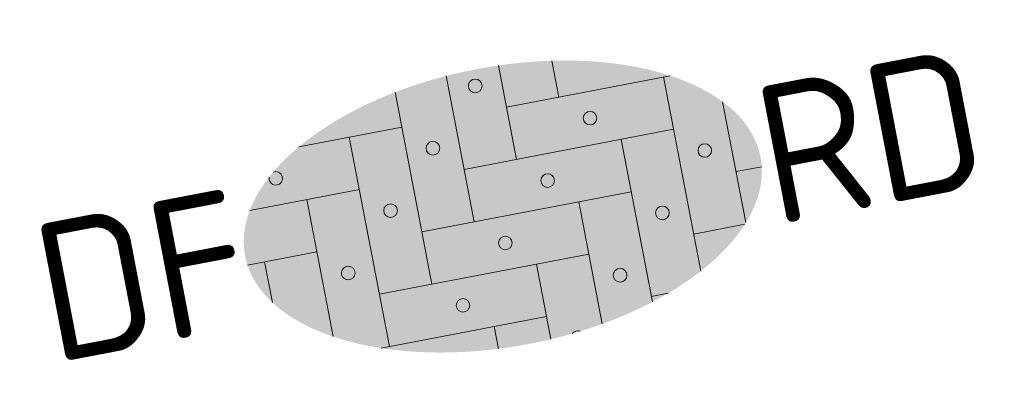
# Model space of a CAD drawing. Header units: metres. Extents: x 0 to 269924, y 0 to 933292.
# Tile 246 of 246: x 269920.978 to 269923.526, y 933291.263 to 933292.23. Entities that reach past the tile are written whole.
import ezdxf
from ezdxf.enums import TextEntityAlignment as Align

# ---------------------------------------------------------------- set-up
doc = ezdxf.new("R2010")
doc.units = ezdxf.units.M
doc.layers.add('N-WE-VH-VERHARDING_STRAATBAKSTEEN-S', color=7, linetype='Continuous', lineweight=18)
doc.styles.add('NLCS-ISO', font='NLCS-ISO.ttf')

# ---------------------------------------------------------------- blocks, each defined once
blk = doc.blocks.new('SVH-SBS_DIKFORMAAT_ELLEBOOG_KL-SO')
h = blk.add_hatch(color=254)
edge = h.paths.add_edge_path()
edge.add_ellipse((1.092, 0.124), major_axis=(3.395, 0), ratio=0.533267, start_angle=0, end_angle=360)
for p, q in [((0.69, 1.922), (0.69, 0)), ((1.38, 1.928), (1.38, 0.69)), ((0, 1.839), (0, -0.69)), ((2.07, 1.858), (2.07, 1.38)), ((-1.354, 1.38), (0, 1.38)), ((-0.69, 1.38), (-0.69, -1.38)), ((1.38, 1.38), (3.537, 1.38)), ((3.45, 1.38), (3.45, -1.178)), ((4.14, 0.921), (4.14, -0.672)), ((-2.133, 0.69), (-0.69, 0.69)), ((-1.38, 0.69), (-1.38, -1.117)), ((0.69, 0.69), (3.45, 0.69)), ((2.76, 0.69), (2.76, -1.452)), ((-2.295, 0), (-1.38, 0)), ((0, 0), (2.76, 0)), ((4.14, 0), (4.478, 0)), ((-2.07, 0), (-2.07, -0.535)), ((2.07, 0), (2.07, -1.609)), ((-0.69, -0.69), (2.07, -0.69)), ((1.38, -0.69), (1.38, -1.679)), ((3.45, -0.69), (4.124, -0.69)), ((-0.797, -1.38), (1.38, -1.38)), ((0.69, -1.38), (0.69, -1.673)), ((2.76, -1.38), (2.98, -1.38))]:
    blk.add_line(p, q)
for centre in [(1.035, 1.725), (0.345, 1.035), (2.415, 1.035), (-0.345, 0.345), (1.725, 0.345), (3.795, 0.345), (-1.035, -0.345), (1.035, -0.345), (3.105, -0.345), (0.345, -1.035), (2.415, -1.035)]:
    blk.add_circle(centre, 0.0881)
for centre, start, end in [((-1.725, 1.035), 158.9124, 101.1902), ((1.725, -1.725), 59.0911, 132.3433)]:
    blk.add_arc(centre, 0.0881, start, end)
at = {"style": 'NLCS-ISO'}
blk.add_attdef('FORMAAT', text='', height=1.8, dxfattribs=at).set_placement((-2.303, 0.124), align=Align.MIDDLE_RIGHT)
blk.add_attdef('KLEUR', text='', height=1.8, dxfattribs=at).set_placement((4.487, 0.124), align=Align.MIDDLE_LEFT)
at = {"style": 'NLCS-ISO', "flags": 1}
blk.add_attdef('FUNCTIE', text='', height=1.8, dxfattribs=at).set_placement((0.116, -3.585), align=Align.MIDDLE_CENTER)

msp = doc.modelspace()

# ---------------------------------------------------------------- block references
at = {"layer": 'N-WE-VH-VERHARDING_STRAATBAKSTEEN-S', "xscale": 0.2, "yscale": 0.2, "zscale": 0.2, "rotation": 10.83926338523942}
msp.add_blockref('SVH-SBS_DIKFORMAAT_ELLEBOOG_KL-SO', (269922.0184, 933291.6809), dxfattribs=at).add_auto_attribs({'FORMAAT': 'DF', 'KLEUR': 'RD'})

doc.saveas('drawing.dxf')
